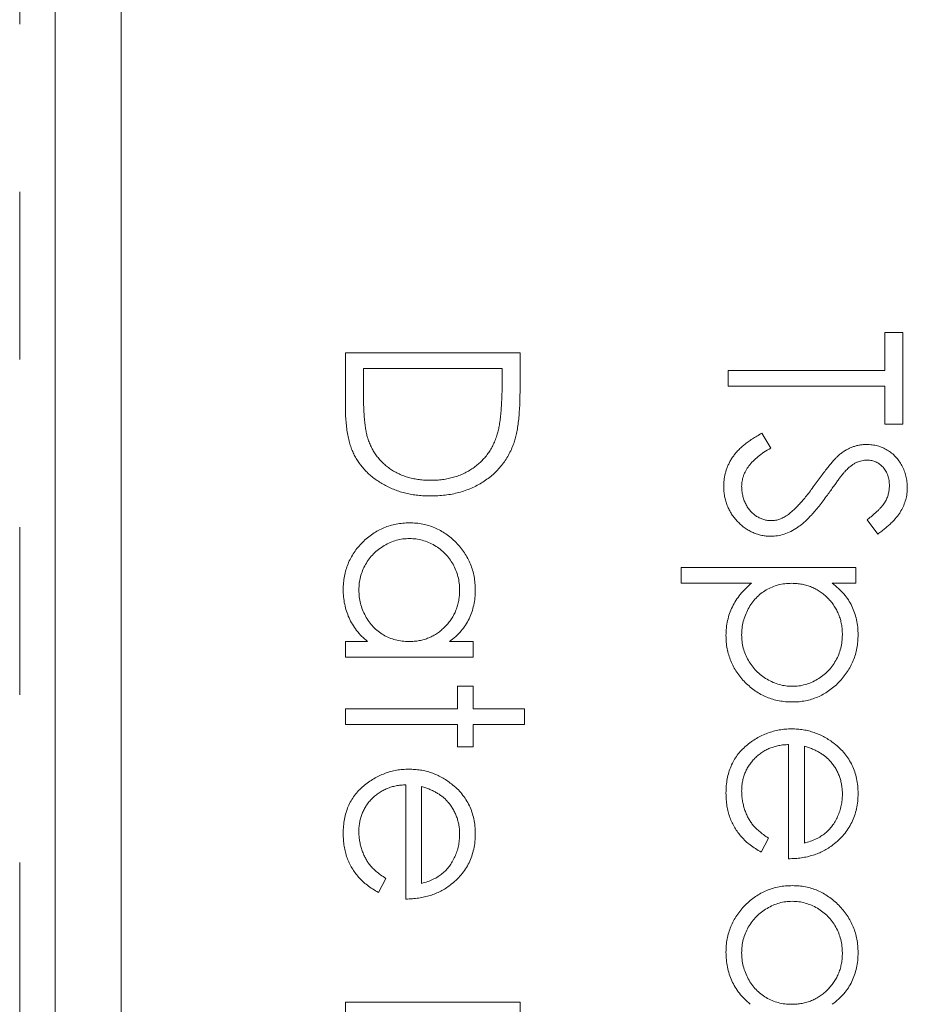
# Model space of a CAD drawing. Header units: millimetres. Extents: x 3 to 533, y -122 to 427.
# Tile 9 of 27: x 81.73 to 88.46, y 303.28 to 310.74. Entities that reach past the tile are written whole.
import ezdxf

# ---------------------------------------------------------------- set-up
doc = ezdxf.new("R2010")
doc.units = ezdxf.units.MM
doc.linetypes.add('PHANTOM', pattern=[12.7, 6.35, -1.27, 1.27, -1.27, 1.27, -1.27])

msp = doc.modelspace()

# ---------------------------------------------------------------- linework, layer by layer
at = {"color": 8, "linetype": 'PHANTOM', "lineweight": 0}
msp.add_line((81.7321, 272.6092), (81.7321, 341.39), dxfattribs=at)
at = {"color": 7, "linetype": 'Continuous', "lineweight": 15}
for p, q in [((82, 275.39), (82, 341.39)), ((82.5, 333.39), (82.5, 277.39)), ((88.2872, 308.373), (88.4229, 308.373)), ((88.2872, 308.0847), (88.2872, 308.373)), ((88.4229, 308.373), (88.4229, 307.6777)), ((84.2, 308.2204), (85.5229, 308.2204)), ((84.2, 307.8104), (84.2, 308.2204)), ((85.5229, 308.2204), (85.5229, 307.9533)), ((84.3357, 308.1017), (84.3357, 307.9498)), ((85.3872, 308.1017), (84.3357, 308.1017)), ((85.3872, 308.0087), (85.3872, 308.1017)), ((87.1, 307.966), (87.1, 308.0847)), ((87.1, 308.0847), (88.2872, 308.0847)), ((88.2872, 307.966), (87.1, 307.966)), ((88.2872, 307.6777), (88.2872, 307.966)), ((88.4229, 307.6777), (88.2872, 307.6777)), ((87.3552, 307.6098), (87.4222, 307.498)), ((88.2329, 306.8466), (88.1515, 306.9539)), ((86.7438, 306.5922), (88.0667, 306.5922)), ((86.7438, 306.4735), (86.7438, 306.5922)), ((88.0667, 306.5922), (88.0667, 306.4735)), ((87.2752, 306.4735), (86.7438, 306.4735)), ((88.0667, 306.4735), (87.8879, 306.4735)), ((84.2, 306.0325), (84.3672, 306.0325)), ((84.2, 305.9138), (84.2, 306.0325)), ((84.9879, 306.0325), (85.1667, 306.0325)), ((85.1667, 306.0325), (85.1667, 305.9138)), ((85.1667, 305.9138), (84.2, 305.9138)), ((85.048, 305.6933), (85.1667, 305.6933)), ((85.048, 305.5237), (85.048, 305.6933)), ((85.1667, 305.6933), (85.1667, 305.5237)), ((84.2, 305.5237), (85.048, 305.5237)), ((84.2, 305.405), (84.2, 305.5237)), ((85.1667, 305.5237), (85.5568, 305.5237)), ((85.5568, 305.5237), (85.5568, 305.405)), ((85.048, 305.405), (84.2, 305.405)), ((85.048, 305.2354), (85.048, 305.405)), ((85.1667, 305.405), (85.1667, 305.2354)), ((85.5568, 305.405), (85.1667, 305.405)), ((85.1667, 305.2354), (85.048, 305.2354)), ((87.5579, 304.3873), (87.5579, 305.2523)), ((87.6767, 305.2399), (87.6767, 304.506)), ((84.6579, 304.082), (84.6579, 304.947)), ((84.7767, 304.9346), (84.7767, 304.2008)), ((87.4053, 304.5437), (87.3499, 304.4382)), ((84.5053, 304.2384), (84.4499, 304.1329)), ((84.2, 303.3019), (85.5229, 303.3019)), ((84.2, 303.1831), (84.2, 303.3019)), ((85.5229, 303.3019), (85.5229, 302.6574))]:
    msp.add_line(p, q, dxfattribs=at)
for points, knots in [([(85.3501, 307.6021), (85.3532, 307.6132), (85.3597, 307.6368), (85.3668, 307.6753), (85.3731, 307.7186), (85.3784, 307.767), (85.3822, 307.8203), (85.3851, 307.8786), (85.387, 307.9419), (85.3872, 307.9859), (85.3872, 308.0087)], [0, 0, 0, 0, 0.084319, 0.179285, 0.286583, 0.405111, 0.535593, 0.67819, 0.832976, 1, 1, 1, 1]), ([(84.3357, 307.9498), (84.3358, 307.928), (84.336, 307.886), (84.3375, 307.8257), (84.3401, 307.7705), (84.3437, 307.7206), (84.3485, 307.6759), (84.3539, 307.6363), (84.3605, 307.602), (84.3666, 307.5813), (84.3693, 307.5717)], [0, 0, 0, 0, 0.171901, 0.330628, 0.475549, 0.606746, 0.725024, 0.829742, 0.921323, 1, 1, 1, 1]), ([(85.5229, 307.9533), (85.5227, 307.93), (85.5224, 307.8851), (85.5204, 307.8203), (85.5168, 307.7603), (85.5115, 307.7053), (85.505, 307.6552), (85.4969, 307.6102), (85.4873, 307.5699), (85.4791, 307.5452), (85.4752, 307.5335)], [0, 0, 0, 0, 0.164289, 0.317406, 0.458844, 0.589367, 0.707831, 0.81577, 0.91288, 1, 1, 1, 1]), ([(84.8448, 307.1349), (84.8284, 307.1352), (84.7962, 307.1356), (84.7487, 307.1398), (84.7026, 307.146), (84.6582, 307.1554), (84.615, 307.1669), (84.5734, 307.1816), (84.5332, 307.1985), (84.4949, 307.2182), (84.4586, 307.2398), (84.4244, 307.263), (84.3927, 307.2877), (84.3635, 307.3142), (84.3368, 307.3422), (84.3125, 307.3718), (84.2908, 307.4031), (84.2712, 307.436), (84.254, 307.4714), (84.2395, 307.51), (84.2274, 307.552), (84.2174, 307.5972), (84.2094, 307.6458), (84.2041, 307.6977), (84.2005, 307.753), (84.2002, 307.7909), (84.2, 307.8104)], [0, 0, 0, 0, 0.046081, 0.090807, 0.134295, 0.177024, 0.218823, 0.260244, 0.30108, 0.341614, 0.381583, 0.42012, 0.458075, 0.494738, 0.531195, 0.566934, 0.602713, 0.638327, 0.674853, 0.713467, 0.754442, 0.797815, 0.843989, 0.893072, 0.944963, 1, 1, 1, 1]), ([(84.3693, 307.5717), (84.3736, 307.5596), (84.382, 307.5357), (84.3973, 307.5014), (84.4155, 307.4693), (84.4357, 307.4391), (84.4586, 307.411), (84.4838, 307.3847), (84.5113, 307.3604), (84.5411, 307.3382), (84.5732, 307.3184), (84.607, 307.3012), (84.6423, 307.2861), (84.6796, 307.2743), (84.7186, 307.265), (84.7593, 307.2585), (84.8016, 307.2544), (84.8304, 307.2539), (84.845, 307.2536)], [0, 0, 0, 0, 0.062415, 0.123338, 0.183125, 0.241783, 0.300579, 0.35968, 0.418882, 0.479531, 0.540851, 0.602303, 0.664463, 0.727806, 0.792895, 0.859672, 0.928464, 1, 1, 1, 1]), ([(84.845, 307.2536), (84.8605, 307.2538), (84.8909, 307.2542), (84.9355, 307.259), (84.9784, 307.266), (85.0196, 307.2761), (85.0591, 307.289), (85.0969, 307.3051), (85.1332, 307.3235), (85.1672, 307.3454), (85.1993, 307.3694), (85.2288, 307.396), (85.2556, 307.4248), (85.2803, 307.4555), (85.3017, 307.489), (85.3208, 307.5244), (85.3371, 307.5623), (85.3457, 307.5887), (85.3501, 307.6021)], [0, 0, 0, 0, 0.0701512, 0.1378126, 0.2032262, 0.2671741, 0.330024, 0.3917943, 0.4530844, 0.5143339, 0.575, 0.6348655, 0.6941163, 0.7534416, 0.8131258, 0.8740797, 0.936007, 1, 1, 1, 1]), ([(87.0661, 307.2075), (87.0663, 307.2175), (87.0667, 307.2374), (87.0701, 307.2668), (87.0749, 307.2955), (87.0825, 307.3234), (87.0917, 307.3506), (87.1031, 307.3771), (87.1168, 307.4029), (87.1324, 307.4282), (87.1505, 307.4528), (87.1717, 307.4766), (87.1953, 307.5003), (87.2219, 307.5232), (87.2511, 307.5459), (87.2832, 307.5677), (87.3181, 307.5893), (87.3426, 307.6029), (87.3552, 307.6098)], [0, 0, 0, 0, 0.057208, 0.113696, 0.169178, 0.224159, 0.27872, 0.333794, 0.389241, 0.445822, 0.503704, 0.564294, 0.627975, 0.695038, 0.765373, 0.839611, 0.917538, 1, 1, 1, 1]), ([(85.4752, 307.5335), (85.4694, 307.5182), (85.4579, 307.4879), (85.4361, 307.4448), (85.4114, 307.4043), (85.3839, 307.366), (85.3526, 307.3309), (85.3189, 307.2977), (85.2817, 307.2676), (85.2416, 307.24), (85.1991, 307.2152), (85.1544, 307.1936), (85.1076, 307.1756), (85.0589, 307.1607), (85.0082, 307.149), (84.9554, 307.141), (84.9007, 307.1357), (84.8636, 307.1352), (84.8448, 307.1349)], [0, 0, 0, 0, 0.061545, 0.1216943, 0.1811549, 0.2398754, 0.2987019, 0.3576474, 0.4176048, 0.478494, 0.5404071, 0.602345, 0.6650043, 0.7285593, 0.7936505, 0.8605343, 0.929236, 1, 1, 1, 1]), ([(87.4222, 307.498), (87.4048, 307.4876), (87.3715, 307.4677), (87.3264, 307.4344), (87.2881, 307.4), (87.2568, 307.3641), (87.2321, 307.3269), (87.2146, 307.2883), (87.2037, 307.2483), (87.2024, 307.2211), (87.2018, 307.2075)], [0, 0, 0, 0, 0.159004, 0.304646, 0.438547, 0.562322, 0.677433, 0.786897, 0.893611, 1, 1, 1, 1]), ([(87.9467, 307.4511), (87.9545, 307.4569), (87.9698, 307.4684), (87.9937, 307.4836), (88.0182, 307.4965), (88.0434, 307.5066), (88.0688, 307.5151), (88.0948, 307.5209), (88.1213, 307.5245), (88.1392, 307.5248), (88.1481, 307.525)], [0, 0, 0, 0, 0.133507, 0.262559, 0.388264, 0.512667, 0.633722, 0.755394, 0.877553, 1, 1, 1, 1]), ([(88.1481, 307.525), (88.1621, 307.5245), (88.1898, 307.5235), (88.2302, 307.5153), (88.2689, 307.5023), (88.3053, 307.484), (88.3385, 307.4605), (88.369, 307.4332), (88.3946, 307.4008), (88.417, 307.3652), (88.4345, 307.3263), (88.4477, 307.2855), (88.4552, 307.2427), (88.4563, 307.2137), (88.4568, 307.1991)], [0, 0, 0, 0, 0.083785, 0.16578, 0.24628, 0.327461, 0.408797, 0.489715, 0.571376, 0.655523, 0.741019, 0.826547, 0.911989, 1, 1, 1, 1]), ([(87.7668, 307.2343), (87.7767, 307.2482), (87.7956, 307.2748), (87.8238, 307.312), (87.8495, 307.3453), (87.873, 307.3745), (87.8944, 307.3996), (87.9134, 307.4208), (87.9306, 307.4376), (87.9417, 307.4469), (87.9467, 307.4511)], [0, 0, 0, 0, 0.181535, 0.347082, 0.495568, 0.628357, 0.74552, 0.845831, 0.930782, 1, 1, 1, 1]), ([(88.1537, 307.4063), (88.1466, 307.4061), (88.1324, 307.4058), (88.1114, 307.4017), (88.0905, 307.3964), (88.0698, 307.3879), (88.0488, 307.3763), (88.0272, 307.361), (88.0049, 307.3417), (87.9904, 307.3269), (87.9827, 307.3191)], [0, 0, 0, 0, 0.107285, 0.214746, 0.322939, 0.434116, 0.553412, 0.686073, 0.834256, 1, 1, 1, 1]), ([(88.3212, 307.2123), (88.3207, 307.226), (88.3198, 307.2523), (88.3102, 307.2897), (88.295, 307.3234), (88.2737, 307.3524), (88.2485, 307.3764), (88.2195, 307.3939), (88.1874, 307.4044), (88.1651, 307.4056), (88.1537, 307.4063)], [0, 0, 0, 0, 0.143073, 0.275903, 0.402371, 0.528414, 0.650356, 0.765895, 0.880774, 1, 1, 1, 1]), ([(87.9827, 307.3191), (87.9802, 307.3162), (87.974, 307.3093), (87.964, 307.2968), (87.9516, 307.2801), (87.9362, 307.2599), (87.9184, 307.2358), (87.8984, 307.2076), (87.8755, 307.1758), (87.8595, 307.1532), (87.851, 307.1413)], [0, 0, 0, 0, 0.052594, 0.124952, 0.218094, 0.333502, 0.468789, 0.624938, 0.801683, 1, 1, 1, 1]), ([(87.4241, 306.8296), (87.4122, 306.8299), (87.3888, 306.8304), (87.3543, 306.836), (87.3208, 306.8443), (87.2887, 306.8568), (87.2574, 306.872), (87.2278, 306.8914), (87.1991, 306.9138), (87.1722, 306.9395), (87.1475, 306.9677), (87.1255, 306.9974), (87.1072, 307.0288), (87.0923, 307.0617), (87.0806, 307.096), (87.0721, 307.1319), (87.0669, 307.1692), (87.0664, 307.1946), (87.0661, 307.2075)], [0, 0, 0, 0, 0.061484, 0.121775, 0.18092, 0.240256, 0.300114, 0.361146, 0.423501, 0.488669, 0.553954, 0.617581, 0.680238, 0.742187, 0.804663, 0.868259, 0.93302, 1, 1, 1, 1]), ([(87.2018, 307.2075), (87.2021, 307.1959), (87.2027, 307.1729), (87.2089, 307.1391), (87.2183, 307.1062), (87.2319, 307.075), (87.2483, 307.0458), (87.268, 307.0203), (87.2902, 306.9982), (87.3149, 306.9801), (87.3415, 306.9663), (87.3688, 306.9556), (87.3972, 306.9497), (87.4163, 306.9488), (87.426, 306.9484)], [0, 0, 0, 0, 0.091264, 0.18093, 0.270088, 0.360156, 0.448343, 0.532666, 0.613834, 0.693982, 0.772716, 0.849335, 0.923967, 1, 1, 1, 1]), ([(87.5558, 306.9958), (87.5634, 307.0017), (87.5793, 307.0142), (87.603, 307.0355), (87.6274, 307.0606), (87.6535, 307.0886), (87.6801, 307.1204), (87.7084, 307.155), (87.7373, 307.1934), (87.7567, 307.2204), (87.7668, 307.2343)], [0, 0, 0, 0, 0.0902792, 0.1895299, 0.2991979, 0.4189259, 0.5483763, 0.6881364, 0.8390835, 1, 1, 1, 1]), ([(88.1515, 306.9539), (88.1599, 306.9604), (88.176, 306.9729), (88.1985, 306.9918), (88.2191, 307.0097), (88.2369, 307.0273), (88.2531, 307.0437), (88.2669, 307.0596), (88.2785, 307.0748), (88.2909, 307.094), (88.3032, 307.1181), (88.3137, 307.1483), (88.3199, 307.1799), (88.3207, 307.2014), (88.3212, 307.2123)], [0, 0, 0, 0, 0.098469, 0.189629, 0.274184, 0.352183, 0.423199, 0.488551, 0.548473, 0.60144, 0.701198, 0.799592, 0.898545, 1, 1, 1, 1]), ([(88.4568, 307.1991), (88.4563, 307.1835), (88.4552, 307.1525), (88.4459, 307.1069), (88.4305, 307.063), (88.4131, 307.0276), (88.3957, 307), (88.3798, 306.9789), (88.3615, 306.9576), (88.3408, 306.9357), (88.3174, 306.9138), (88.2915, 306.8915), (88.2633, 306.8688), (88.2432, 306.8541), (88.2329, 306.8466)], [0, 0, 0, 0, 0.107233, 0.213252, 0.31883, 0.426794, 0.483646, 0.543604, 0.608308, 0.677127, 0.750686, 0.828713, 0.91219, 1, 1, 1, 1]), ([(87.851, 307.1413), (87.8406, 307.1269), (87.8204, 307.0991), (87.79, 307.0596), (87.7602, 307.0237), (87.7314, 306.9914), (87.7036, 306.9623), (87.6765, 306.9368), (87.6504, 306.9147), (87.6169, 306.8908), (87.5758, 306.8664), (87.5254, 306.8454), (87.4749, 306.8322), (87.4409, 306.8305), (87.4241, 306.8296)], [0, 0, 0, 0, 0.096972, 0.187773, 0.272396, 0.351321, 0.424335, 0.491909, 0.554233, 0.611268, 0.716348, 0.81454, 0.908495, 1, 1, 1, 1]), ([(87.426, 306.9484), (87.437, 306.9489), (87.4594, 306.9501), (87.4924, 306.9596), (87.5251, 306.9747), (87.5453, 306.9886), (87.5558, 306.9958)], [0, 0, 0, 0, 0.234723, 0.477158, 0.728556, 1, 1, 1, 1]), ([(84.183, 306.4274), (84.1835, 306.4444), (84.1844, 306.4781), (84.1915, 306.5276), (84.2029, 306.5753), (84.2187, 306.6211), (84.2397, 306.6648), (84.2649, 306.7068), (84.2948, 306.7468), (84.3291, 306.7843), (84.3663, 306.8188), (84.4059, 306.849), (84.4479, 306.8743), (84.4917, 306.8954), (84.5375, 306.9116), (84.5853, 306.9229), (84.635, 306.93), (84.6689, 306.9309), (84.686, 306.9314)], [0, 0, 0, 0, 0.06462, 0.127433, 0.189004, 0.24993, 0.310668, 0.372329, 0.434939, 0.499576, 0.564191, 0.626735, 0.688109, 0.749294, 0.810331, 0.871901, 0.935046, 1, 1, 1, 1]), ([(84.686, 306.9314), (84.7028, 306.9309), (84.7361, 306.93), (84.7849, 306.923), (84.832, 306.9113), (84.8771, 306.8948), (84.9203, 306.8737), (84.9617, 306.848), (85.0013, 306.8178), (85.0382, 306.7829), (85.0723, 306.7452), (85.1019, 306.7047), (85.1275, 306.6627), (85.1478, 306.6184), (85.1642, 306.5724), (85.1756, 306.5244), (85.1822, 306.4746), (85.1832, 306.4408), (85.1837, 306.4236)], [0, 0, 0, 0, 0.063775, 0.126079, 0.186904, 0.247574, 0.308003, 0.369132, 0.432033, 0.496791, 0.561611, 0.624914, 0.686726, 0.748079, 0.809582, 0.871631, 0.934886, 1, 1, 1, 1]), ([(84.6847, 306.8127), (84.6682, 306.812), (84.6353, 306.8106), (84.5866, 306.8005), (84.5391, 306.7835), (84.4933, 306.7603), (84.4507, 306.7314), (84.4122, 306.6978), (84.3792, 306.6592), (84.3515, 306.6165), (84.3291, 306.571), (84.3136, 306.523), (84.3035, 306.4736), (84.3024, 306.44), (84.3018, 306.4231)], [0, 0, 0, 0, 0.081589, 0.162859, 0.245484, 0.330807, 0.416493, 0.499893, 0.583048, 0.667158, 0.751312, 0.833785, 0.916256, 1, 1, 1, 1]), ([(85.065, 306.4221), (85.0644, 306.4394), (85.0631, 306.4737), (85.0536, 306.524), (85.0378, 306.5721), (85.0162, 306.6178), (84.9889, 306.6604), (84.956, 306.6984), (84.9183, 306.7323), (84.8759, 306.7607), (84.8305, 306.7839), (84.783, 306.8003), (84.7343, 306.811), (84.7013, 306.8121), (84.6847, 306.8127)], [0, 0, 0, 0, 0.085921, 0.169593, 0.252476, 0.336244, 0.419505, 0.502036, 0.584775, 0.669846, 0.754185, 0.836658, 0.91801, 1, 1, 1, 1]), ([(84.3672, 306.0325), (84.3521, 306.0459), (84.3226, 306.072), (84.284, 306.1156), (84.2521, 306.1619), (84.2263, 306.2105), (84.207, 306.2615), (84.1932, 306.3148), (84.1844, 306.3703), (84.1835, 306.4082), (84.183, 306.4274)], [0, 0, 0, 0, 0.134298, 0.262085, 0.38627, 0.507165, 0.6273, 0.748145, 0.87237, 1, 1, 1, 1]), ([(87.083, 306.0791), (87.0835, 306.0983), (87.0845, 306.1363), (87.0943, 306.1918), (87.1089, 306.2452), (87.1304, 306.2959), (87.1577, 306.3443), (87.191, 306.3902), (87.2302, 306.4338), (87.26, 306.4601), (87.2752, 306.4735)], [0, 0, 0, 0, 0.126841, 0.250548, 0.37123, 0.492116, 0.613401, 0.737997, 0.866132, 1, 1, 1, 1]), ([(87.5813, 306.4735), (87.5637, 306.4729), (87.5294, 306.4717), (87.4792, 306.4621), (87.4317, 306.4465), (87.3873, 306.4244), (87.3465, 306.3965), (87.3099, 306.3628), (87.2779, 306.3237), (87.2509, 306.2798), (87.229, 306.2328), (87.2133, 306.1837), (87.2036, 306.1333), (87.2024, 306.0992), (87.2018, 306.0821)], [0, 0, 0, 0, 0.08644, 0.169344, 0.251061, 0.332326, 0.413189, 0.494299, 0.576654, 0.661785, 0.747765, 0.831967, 0.915299, 1, 1, 1, 1]), ([(87.965, 306.0839), (87.9647, 306.0974), (87.9643, 306.1238), (87.9586, 306.1626), (87.9504, 306.2), (87.9379, 306.2356), (87.9227, 306.2697), (87.9036, 306.3021), (87.8811, 306.3327), (87.8555, 306.3615), (87.8273, 306.3876), (87.7972, 306.4106), (87.7653, 306.43), (87.7318, 306.446), (87.6964, 306.4583), (87.6595, 306.4669), (87.6209, 306.4724), (87.5946, 306.4731), (87.5813, 306.4735)], [0, 0, 0, 0, 0.066044, 0.130024, 0.192374, 0.253884, 0.314896, 0.375806, 0.438242, 0.501591, 0.564881, 0.626533, 0.687516, 0.748106, 0.808796, 0.870822, 0.934371, 1, 1, 1, 1]), ([(87.8879, 306.4735), (87.9041, 306.4609), (87.9356, 306.4364), (87.9765, 306.3941), (88.0109, 306.3496), (88.0379, 306.3015), (88.0582, 306.2507), (88.0732, 306.1973), (88.0821, 306.141), (88.0832, 306.1025), (88.0837, 306.0828)], [0, 0, 0, 0, 0.13536, 0.263045, 0.386061, 0.505771, 0.625178, 0.746148, 0.870538, 1, 1, 1, 1]), ([(84.3018, 306.4231), (84.3024, 306.4059), (84.3036, 306.3718), (84.3132, 306.3213), (84.329, 306.2724), (84.3509, 306.2256), (84.378, 306.182), (84.4097, 306.1429), (84.4467, 306.1098), (84.4873, 306.0818), (84.5317, 306.0598), (84.5791, 306.0438), (84.6294, 306.0343), (84.6637, 306.0331), (84.6813, 306.0325)], [0, 0, 0, 0, 0.084802, 0.168664, 0.252552, 0.33824, 0.423103, 0.505556, 0.586176, 0.667136, 0.748499, 0.830452, 0.913456, 1, 1, 1, 1]), ([(84.6813, 306.0325), (84.6946, 306.0329), (84.7209, 306.0336), (84.7595, 306.039), (84.7964, 306.0477), (84.8318, 306.0599), (84.8653, 306.076), (84.8972, 306.0954), (84.9274, 306.1184), (84.9554, 306.1447), (84.981, 306.1735), (85.0038, 306.2039), (85.0225, 306.2364), (85.038, 306.2704), (85.0504, 306.306), (85.0586, 306.3433), (85.0643, 306.3821), (85.0647, 306.4086), (85.065, 306.4221)], [0, 0, 0, 0, 0.065634, 0.129188, 0.191219, 0.251913, 0.312507, 0.373494, 0.435152, 0.498741, 0.562095, 0.624187, 0.685476, 0.746097, 0.807612, 0.869967, 0.933951, 1, 1, 1, 1]), ([(85.1837, 306.4236), (85.1832, 306.4039), (85.1821, 306.3652), (85.1732, 306.3086), (85.1582, 306.2551), (85.1379, 306.2042), (85.1108, 306.1561), (85.0766, 306.1113), (85.0356, 306.0694), (85.0041, 306.045), (84.9879, 306.0325)], [0, 0, 0, 0, 0.129862, 0.254654, 0.376015, 0.495255, 0.614798, 0.738106, 0.865196, 1, 1, 1, 1]), ([(87.586, 305.5746), (87.5689, 305.575), (87.535, 305.5759), (87.4853, 305.583), (87.4375, 305.5943), (87.3917, 305.6106), (87.3478, 305.6317), (87.306, 305.6572), (87.2663, 305.6874), (87.2291, 305.7219), (87.1948, 305.7594), (87.1649, 305.7994), (87.1397, 305.8414), (87.1187, 305.8851), (87.1029, 305.9309), (87.0915, 305.9787), (87.0844, 306.0283), (87.0835, 306.0621), (87.083, 306.0791)], [0, 0, 0, 0, 0.064921, 0.128034, 0.189574, 0.25058, 0.311733, 0.37325, 0.435763, 0.500346, 0.564949, 0.627528, 0.689157, 0.749865, 0.81076, 0.8723, 0.935413, 1, 1, 1, 1]), ([(87.2018, 306.0821), (87.2024, 306.0652), (87.2035, 306.0318), (87.2136, 305.9826), (87.2291, 305.9348), (87.2516, 305.8894), (87.2792, 305.8467), (87.3123, 305.8082), (87.3506, 305.7746), (87.3933, 305.7459), (87.4391, 305.7228), (87.4865, 305.7054), (87.5353, 305.6954), (87.5682, 305.694), (87.5847, 305.6933)], [0, 0, 0, 0, 0.08342, 0.165574, 0.248159, 0.332033, 0.416257, 0.499525, 0.583039, 0.668596, 0.754035, 0.83692, 0.9183, 1, 1, 1, 1]), ([(87.5847, 305.6933), (87.6013, 305.6938), (87.6343, 305.6949), (87.683, 305.7057), (87.7305, 305.7219), (87.7757, 305.7456), (87.8184, 305.7736), (87.856, 305.8076), (87.8889, 305.8456), (87.9161, 305.8882), (87.9378, 305.9339), (87.9536, 305.982), (87.9631, 306.0323), (87.9644, 306.0666), (87.965, 306.0839)], [0, 0, 0, 0, 0.081994, 0.163349, 0.245826, 0.330367, 0.415198, 0.497941, 0.580476, 0.66374, 0.747513, 0.830399, 0.914076, 1, 1, 1, 1]), ([(88.0837, 306.0828), (88.0832, 306.0657), (88.0822, 306.0318), (88.0756, 305.9819), (88.0642, 305.9338), (88.0478, 305.8878), (88.0275, 305.8435), (88.0019, 305.8015), (87.9723, 305.7611), (87.9382, 305.7233), (87.9013, 305.6884), (87.8616, 305.6582), (87.8204, 305.6322), (87.7771, 305.6112), (87.732, 305.5947), (87.6849, 305.5829), (87.6361, 305.576), (87.6028, 305.575), (87.586, 305.5746)], [0, 0, 0, 0, 0.065081, 0.1286361, 0.1906529, 0.252125, 0.3134463, 0.3752273, 0.4384981, 0.5032851, 0.5680097, 0.630879, 0.6921535, 0.7525521, 0.8131911, 0.8739854, 0.9362579, 1, 1, 1, 1]), ([(87.083, 304.8847), (87.0835, 304.9033), (87.0843, 304.9396), (87.0916, 304.9923), (87.1035, 305.042), (87.1201, 305.0885), (87.1418, 305.1319), (87.1683, 305.1722), (87.1993, 305.2095), (87.2352, 305.2428), (87.2737, 305.2727), (87.3137, 305.2992), (87.3553, 305.3213), (87.3981, 305.3392), (87.4419, 305.3537), (87.4871, 305.3639), (87.5335, 305.3697), (87.5649, 305.3706), (87.5807, 305.371)], [0, 0, 0, 0, 0.071579, 0.139629, 0.204797, 0.268135, 0.329814, 0.391301, 0.453434, 0.516552, 0.579631, 0.641119, 0.701294, 0.76081, 0.819932, 0.87892, 0.938983, 1, 1, 1, 1]), ([(87.5807, 305.371), (87.5956, 305.3706), (87.625, 305.3698), (87.6686, 305.3648), (87.7109, 305.356), (87.7521, 305.3438), (87.792, 305.3281), (87.8306, 305.3089), (87.868, 305.2861), (87.8916, 305.2686), (87.9035, 305.2597)], [0, 0, 0, 0, 0.128045, 0.253768, 0.377428, 0.500551, 0.623296, 0.746578, 0.872348, 1, 1, 1, 1]), ([(87.5579, 305.2523), (87.5452, 305.2517), (87.5201, 305.2506), (87.4835, 305.2453), (87.4486, 305.2368), (87.4157, 305.225), (87.3843, 305.2107), (87.3548, 305.1932), (87.3272, 305.1723), (87.3013, 305.1489), (87.2782, 305.123), (87.2575, 305.0956), (87.2402, 305.0666), (87.2261, 305.036), (87.2151, 305.004), (87.2076, 304.9704), (87.2026, 304.9355), (87.202, 304.9117), (87.2018, 304.8996)], [0, 0, 0, 0, 0.068385, 0.134476, 0.198391, 0.260753, 0.321829, 0.383037, 0.444653, 0.507398, 0.569825, 0.630778, 0.690929, 0.750945, 0.811049, 0.872331, 0.935004, 1, 1, 1, 1]), ([(87.8744, 305.1248), (87.8686, 305.1312), (87.8571, 305.1439), (87.8372, 305.161), (87.8158, 305.1773), (87.7919, 305.1922), (87.766, 305.2058), (87.7382, 305.2186), (87.7082, 305.2301), (87.6874, 305.2365), (87.6767, 305.2399)], [0, 0, 0, 0, 0.109984, 0.22258, 0.3385, 0.458709, 0.585535, 0.717518, 0.854667, 1, 1, 1, 1]), ([(87.9035, 305.2597), (87.9178, 305.2477), (87.946, 305.2242), (87.983, 305.1843), (88.014, 305.1411), (88.0397, 305.0951), (88.0593, 305.0458), (88.0738, 304.9939), (88.082, 304.9388), (88.0831, 304.9011), (88.0837, 304.8818)], [0, 0, 0, 0, 0.128835, 0.253589, 0.374643, 0.49534, 0.616325, 0.739759, 0.866842, 1, 1, 1, 1]), ([(87.965, 304.8757), (87.9648, 304.8876), (87.9643, 304.911), (87.96, 304.9455), (87.9528, 304.9787), (87.943, 305.0107), (87.9299, 305.0412), (87.9146, 305.0707), (87.8958, 305.0986), (87.8816, 305.116), (87.8744, 305.1248)], [0, 0, 0, 0, 0.131092, 0.259141, 0.384162, 0.505992, 0.629098, 0.750669, 0.874039, 1, 1, 1, 1]), ([(84.183, 304.5795), (84.1835, 304.598), (84.1843, 304.6343), (84.1916, 304.687), (84.2035, 304.7367), (84.2201, 304.7832), (84.2418, 304.8266), (84.2683, 304.8669), (84.2993, 304.9042), (84.3352, 304.9375), (84.3737, 304.9674), (84.4137, 304.9939), (84.4553, 305.016), (84.4981, 305.0339), (84.5419, 305.0485), (84.5871, 305.0586), (84.6335, 305.0644), (84.6649, 305.0653), (84.6807, 305.0657)], [0, 0, 0, 0, 0.071579, 0.139629, 0.204797, 0.268135, 0.329814, 0.391301, 0.453434, 0.516552, 0.579631, 0.641119, 0.701294, 0.76081, 0.819932, 0.87892, 0.938983, 1, 1, 1, 1]), ([(84.6807, 305.0657), (84.6956, 305.0653), (84.725, 305.0646), (84.7686, 305.0596), (84.8109, 305.0507), (84.8521, 305.0385), (84.892, 305.0228), (84.9306, 305.0036), (84.968, 304.9809), (84.9916, 304.9633), (85.0035, 304.9544)], [0, 0, 0, 0, 0.128045, 0.253768, 0.377428, 0.500551, 0.623296, 0.746578, 0.872348, 1, 1, 1, 1]), ([(84.6579, 304.947), (84.6452, 304.9464), (84.6201, 304.9453), (84.5835, 304.94), (84.5486, 304.9316), (84.5157, 304.9197), (84.4843, 304.9054), (84.4548, 304.8879), (84.4272, 304.867), (84.4013, 304.8436), (84.3782, 304.8177), (84.3575, 304.7904), (84.3402, 304.7613), (84.3261, 304.7307), (84.3151, 304.6987), (84.3076, 304.6652), (84.3026, 304.6302), (84.302, 304.6064), (84.3018, 304.5943)], [0, 0, 0, 0, 0.068385, 0.134476, 0.198391, 0.260753, 0.321829, 0.383037, 0.444653, 0.507398, 0.569825, 0.630778, 0.690929, 0.750945, 0.811049, 0.872331, 0.935004, 1, 1, 1, 1]), ([(85.0035, 304.9544), (85.0178, 304.9425), (85.046, 304.9189), (85.083, 304.879), (85.114, 304.8358), (85.1397, 304.7898), (85.1593, 304.7405), (85.1738, 304.6886), (85.182, 304.6335), (85.1831, 304.5958), (85.1837, 304.5765)], [0, 0, 0, 0, 0.128835, 0.253589, 0.374643, 0.49534, 0.616325, 0.739759, 0.866842, 1, 1, 1, 1]), ([(84.9744, 304.8196), (84.9686, 304.8259), (84.9571, 304.8386), (84.9372, 304.8557), (84.9158, 304.872), (84.8919, 304.8869), (84.866, 304.9005), (84.8382, 304.9133), (84.8082, 304.9248), (84.7874, 304.9312), (84.7767, 304.9346)], [0, 0, 0, 0, 0.109984, 0.22258, 0.3385, 0.458709, 0.585535, 0.717518, 0.854667, 1, 1, 1, 1]), ([(87.3499, 304.4382), (87.335, 304.4466), (87.306, 304.463), (87.2661, 304.4911), (87.2303, 304.5206), (87.1994, 304.5527), (87.1725, 304.5866), (87.1489, 304.6224), (87.1288, 304.6603), (87.1119, 304.7004), (87.0989, 304.7428), (87.0897, 304.7878), (87.084, 304.8354), (87.0834, 304.868), (87.083, 304.8847)], [0, 0, 0, 0, 0.0933699, 0.1816608, 0.2658742, 0.3463548, 0.4245999, 0.5019032, 0.5799921, 0.6584434, 0.7386722, 0.8218941, 0.9088008, 1, 1, 1, 1]), ([(87.2018, 304.8996), (87.202, 304.8877), (87.2024, 304.8642), (87.2069, 304.8292), (87.2141, 304.7948), (87.2238, 304.761), (87.2358, 304.7287), (87.2502, 304.6987), (87.2661, 304.6712), (87.2843, 304.6454), (87.3066, 304.6205), (87.3345, 304.5957), (87.3674, 304.5691), (87.3922, 304.5525), (87.4053, 304.5437)], [0, 0, 0, 0, 0.082592, 0.163879, 0.245659, 0.327726, 0.40861, 0.485749, 0.559169, 0.630268, 0.705306, 0.792065, 0.889796, 1, 1, 1, 1]), ([(87.6767, 304.5061), (87.6924, 304.5104), (87.7227, 304.5188), (87.7647, 304.5362), (87.802, 304.5559), (87.8343, 304.5792), (87.8631, 304.6056), (87.8882, 304.6361), (87.9106, 304.6703), (87.9296, 304.708), (87.9457, 304.7479), (87.9565, 304.7897), (87.9639, 304.8324), (87.9646, 304.8612), (87.965, 304.8757)], [0, 0, 0, 0, 0.09624, 0.185231, 0.267501, 0.3444, 0.419595, 0.496891, 0.576638, 0.660268, 0.745387, 0.83004, 0.914474, 1, 1, 1, 1]), ([(88.0837, 304.8818), (88.0832, 304.862), (88.0822, 304.8231), (88.0729, 304.7664), (88.0581, 304.7128), (88.0373, 304.6622), (88.0104, 304.6146), (87.9771, 304.5705), (87.9384, 304.529), (87.9086, 304.5048), (87.8934, 304.4925)], [0, 0, 0, 0, 0.13204, 0.259033, 0.38188, 0.502258, 0.622752, 0.744743, 0.870109, 1, 1, 1, 1]), ([(85.065, 304.5704), (85.0648, 304.5823), (85.0643, 304.6057), (85.06, 304.6402), (85.0528, 304.6734), (85.043, 304.7054), (85.0299, 304.7359), (85.0146, 304.7654), (84.9958, 304.7933), (84.9816, 304.8107), (84.9744, 304.8196)], [0, 0, 0, 0, 0.131092, 0.259141, 0.384162, 0.505992, 0.629098, 0.750669, 0.874039, 1, 1, 1, 1]), ([(84.4499, 304.1329), (84.435, 304.1413), (84.406, 304.1577), (84.3661, 304.1858), (84.3303, 304.2153), (84.2994, 304.2474), (84.2725, 304.2813), (84.2489, 304.3171), (84.2288, 304.3551), (84.2119, 304.3951), (84.1989, 304.4375), (84.1897, 304.4825), (84.184, 304.5301), (84.1834, 304.5627), (84.183, 304.5795)], [0, 0, 0, 0, 0.09337, 0.181661, 0.265874, 0.346355, 0.4246, 0.501903, 0.579992, 0.658443, 0.738672, 0.821894, 0.908801, 1, 1, 1, 1]), ([(84.3018, 304.5943), (84.302, 304.5824), (84.3024, 304.5589), (84.3069, 304.5239), (84.3141, 304.4895), (84.3238, 304.4557), (84.3358, 304.4234), (84.3502, 304.3934), (84.3661, 304.3659), (84.3843, 304.3401), (84.4066, 304.3152), (84.4345, 304.2904), (84.4674, 304.2638), (84.4922, 304.2472), (84.5053, 304.2384)], [0, 0, 0, 0, 0.0825923, 0.1638789, 0.2456587, 0.3277257, 0.40861, 0.4857491, 0.5591691, 0.6302685, 0.705306, 0.792065, 0.8897964, 1, 1, 1, 1]), ([(84.7767, 304.2008), (84.7924, 304.2051), (84.8227, 304.2135), (84.8647, 304.2309), (84.902, 304.2506), (84.9343, 304.2739), (84.9631, 304.3003), (84.9882, 304.3308), (85.0106, 304.365), (85.0296, 304.4027), (85.0457, 304.4426), (85.0565, 304.4844), (85.0639, 304.5271), (85.0646, 304.5559), (85.065, 304.5704)], [0, 0, 0, 0, 0.09624, 0.185231, 0.267501, 0.3444, 0.419595, 0.496891, 0.576638, 0.660268, 0.745387, 0.83004, 0.914474, 1, 1, 1, 1]), ([(85.1837, 304.5765), (85.1832, 304.5567), (85.1822, 304.5178), (85.1729, 304.4611), (85.1581, 304.4075), (85.1373, 304.3569), (85.1104, 304.3094), (85.0771, 304.2652), (85.0384, 304.2237), (85.0086, 304.1995), (84.9934, 304.1872)], [0, 0, 0, 0, 0.13204, 0.259033, 0.38188, 0.502258, 0.622752, 0.744743, 0.870109, 1, 1, 1, 1]), ([(87.8934, 304.4925), (87.882, 304.4842), (87.8593, 304.4675), (87.8222, 304.4466), (87.7833, 304.4285), (87.7422, 304.414), (87.6991, 304.4023), (87.654, 304.3938), (87.6066, 304.3888), (87.5744, 304.3878), (87.5579, 304.3873)], [0, 0, 0, 0, 0.118522, 0.236255, 0.356174, 0.47725, 0.60154, 0.729618, 0.862158, 1, 1, 1, 1]), ([(84.9934, 304.1872), (84.982, 304.1789), (84.9593, 304.1622), (84.9222, 304.1413), (84.8833, 304.1232), (84.8422, 304.1087), (84.7991, 304.097), (84.754, 304.0885), (84.7066, 304.0835), (84.6744, 304.0825), (84.6579, 304.082)], [0, 0, 0, 0, 0.118522, 0.236255, 0.356174, 0.47725, 0.60154, 0.729618, 0.862158, 1, 1, 1, 1]), ([(87.083, 303.6798), (87.0835, 303.6968), (87.0844, 303.7305), (87.0915, 303.78), (87.1029, 303.8277), (87.1187, 303.8735), (87.1397, 303.9172), (87.1649, 303.9592), (87.1948, 303.9992), (87.2291, 304.0367), (87.2663, 304.0712), (87.3059, 304.1014), (87.3479, 304.1267), (87.3917, 304.1478), (87.4375, 304.164), (87.4853, 304.1753), (87.535, 304.1824), (87.5689, 304.1833), (87.586, 304.1838)], [0, 0, 0, 0, 0.06462, 0.127433, 0.189004, 0.24993, 0.310668, 0.372329, 0.434939, 0.499576, 0.564191, 0.626735, 0.688109, 0.749294, 0.810331, 0.871901, 0.935046, 1, 1, 1, 1]), ([(87.586, 304.1838), (87.6028, 304.1833), (87.6361, 304.1824), (87.6849, 304.1754), (87.732, 304.1637), (87.7771, 304.1472), (87.8203, 304.1261), (87.8617, 304.1004), (87.9013, 304.0702), (87.9382, 304.0353), (87.9723, 303.9976), (88.0019, 303.9572), (88.0275, 303.9151), (88.0478, 303.8708), (88.0642, 303.8248), (88.0756, 303.7769), (88.0822, 303.727), (88.0832, 303.6932), (88.0837, 303.676)], [0, 0, 0, 0, 0.063775, 0.126079, 0.186904, 0.247574, 0.308003, 0.369132, 0.432033, 0.496791, 0.561611, 0.624914, 0.686726, 0.748079, 0.809582, 0.871631, 0.934886, 1, 1, 1, 1]), ([(87.5847, 304.0651), (87.5682, 304.0644), (87.5353, 304.063), (87.4866, 304.0529), (87.4391, 304.0359), (87.3933, 304.0127), (87.3507, 303.9838), (87.3122, 303.9502), (87.2792, 303.9116), (87.2515, 303.8689), (87.2291, 303.8234), (87.2136, 303.7754), (87.2035, 303.726), (87.2024, 303.6924), (87.2018, 303.6755)], [0, 0, 0, 0, 0.081589, 0.162859, 0.245484, 0.330807, 0.416493, 0.499893, 0.583048, 0.667158, 0.751312, 0.833785, 0.916256, 1, 1, 1, 1]), ([(87.965, 303.6745), (87.9644, 303.6918), (87.9631, 303.7261), (87.9536, 303.7764), (87.9378, 303.8245), (87.9162, 303.8702), (87.8889, 303.9128), (87.856, 303.9508), (87.8183, 303.9847), (87.7759, 304.0131), (87.7305, 304.0364), (87.683, 304.0527), (87.6343, 304.0634), (87.6013, 304.0645), (87.5847, 304.0651)], [0, 0, 0, 0, 0.085921, 0.169593, 0.252476, 0.336244, 0.419505, 0.502036, 0.584775, 0.669846, 0.754185, 0.836658, 0.91801, 1, 1, 1, 1]), ([(87.2672, 303.2849), (87.2521, 303.2983), (87.2226, 303.3244), (87.184, 303.368), (87.1521, 303.4143), (87.1263, 303.4629), (87.107, 303.5139), (87.0932, 303.5672), (87.0844, 303.6227), (87.0835, 303.6606), (87.083, 303.6798)], [0, 0, 0, 0, 0.1342984, 0.262085, 0.3862699, 0.5071646, 0.6273002, 0.7481449, 0.8723702, 1, 1, 1, 1]), ([(87.2018, 303.6755), (87.2024, 303.6583), (87.2036, 303.6242), (87.2132, 303.5737), (87.229, 303.5248), (87.2509, 303.478), (87.278, 303.4344), (87.3097, 303.3953), (87.3467, 303.3622), (87.3873, 303.3342), (87.4317, 303.3122), (87.4791, 303.2962), (87.5294, 303.2867), (87.5637, 303.2855), (87.5813, 303.2849)], [0, 0, 0, 0, 0.084802, 0.168664, 0.252552, 0.33824, 0.423103, 0.505556, 0.586176, 0.667136, 0.748499, 0.830452, 0.913456, 1, 1, 1, 1]), ([(87.5813, 303.2849), (87.5946, 303.2853), (87.6209, 303.286), (87.6595, 303.2914), (87.6964, 303.3001), (87.7318, 303.3123), (87.7653, 303.3284), (87.7972, 303.3478), (87.8274, 303.3708), (87.8554, 303.3971), (87.881, 303.4259), (87.9038, 303.4563), (87.9225, 303.4888), (87.938, 303.5228), (87.9504, 303.5584), (87.9586, 303.5957), (87.9643, 303.6345), (87.9647, 303.661), (87.965, 303.6745)], [0, 0, 0, 0, 0.065634, 0.129188, 0.191219, 0.251913, 0.312507, 0.373494, 0.435152, 0.498741, 0.562095, 0.624187, 0.685476, 0.746097, 0.807612, 0.869967, 0.933951, 1, 1, 1, 1]), ([(88.0837, 303.676), (88.0832, 303.6563), (88.0821, 303.6176), (88.0732, 303.561), (88.0582, 303.5075), (88.0379, 303.4566), (88.0108, 303.4085), (87.9766, 303.3637), (87.9356, 303.3218), (87.9041, 303.2974), (87.8879, 303.2849)], [0, 0, 0, 0, 0.129862, 0.254654, 0.376015, 0.495255, 0.614798, 0.738106, 0.865196, 1, 1, 1, 1])]:
    msp.add_open_spline(points, degree=3, knots=knots, dxfattribs=at)

doc.saveas('drawing.dxf')
